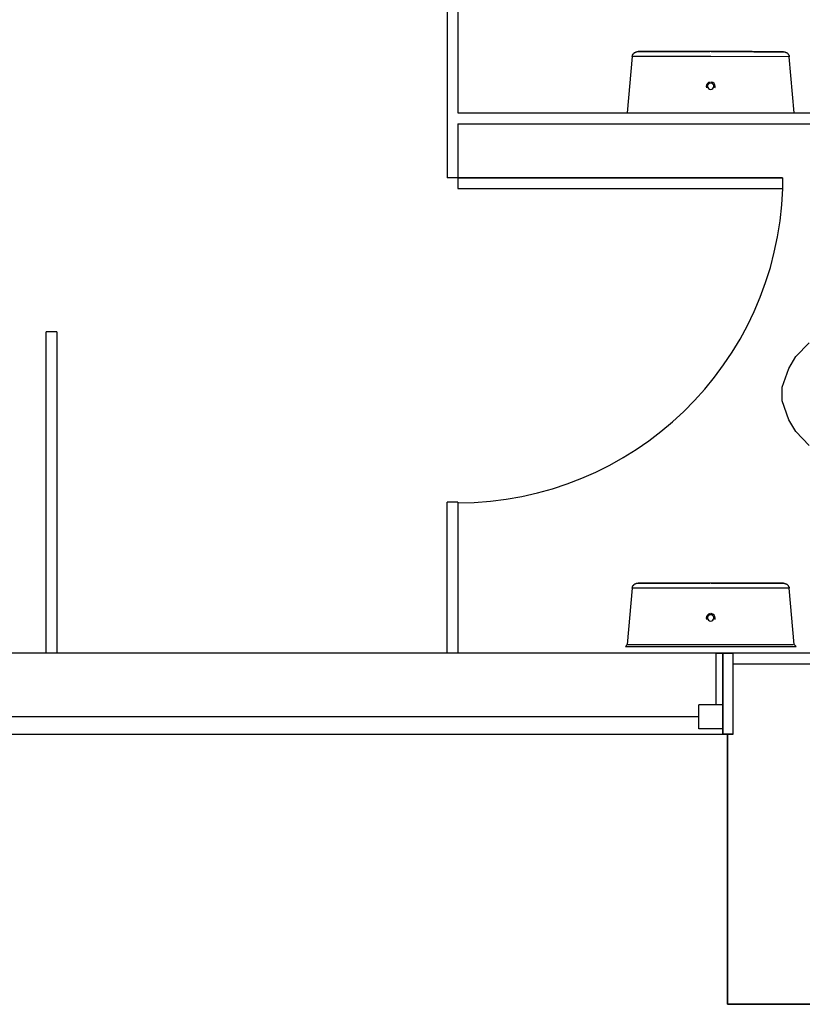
# Model space of a CAD drawing. Header units: millimetres. Extents: x 15 to 133, y 12 to 160.
# Tile 12 of 92: x 44.64 to 46.09, y 41.4 to 43.23. Entities that reach past the tile are written whole.
import ezdxf

# ---------------------------------------------------------------- set-up
doc = ezdxf.new("R2010")
doc.units = ezdxf.units.MM
doc.header["$MEASUREMENT"] = 0
doc.layers.add('Layout - Marco Polo', color=252, linetype='Continuous', lineweight=25)
doc.layers.add('Parede - Marco Polo', color=7, linetype='Continuous')

msp = doc.modelspace()

# ---------------------------------------------------------------- linework, layer by layer
at = {"layer": 'Layout - Marco Polo'}
for p, q in [((45.4316, 43.3172), (45.4316, 42.9337)), ((45.4516, 43.3172), (45.4516, 43.0537)), ((45.7741, 43.1582), (45.7651, 43.0537)), ((45.9196, 43.1582), (45.7756, 43.1582)), ((46.0636, 43.1577), (45.9196, 43.1582)), ((46.0741, 43.0537), (46.0651, 43.1577)), ((45.4516, 43.0537), (46.8611, 43.0537)), ((45.7666, 43.0537), (45.9196, 43.0537)), ((45.9196, 43.0537), (46.0541, 43.0537)), ((45.4516, 43.0332), (45.4516, 42.9337)), ((45.4516, 43.0332), (46.8611, 43.0332)), ((45.4516, 42.9337), (45.4316, 42.9337)), ((46.0526, 42.9337), (45.4316, 42.9337)), ((45.4516, 42.9337), (45.4516, 42.9137)), ((45.4516, 42.9337), (45.4516, 42.9137)), ((45.4516, 42.9337), (46.0526, 42.9337)), ((46.0526, 42.9337), (46.0526, 42.9137)), ((46.0526, 42.9337), (46.0526, 42.9137)), ((45.4516, 42.9137), (46.0526, 42.9137)), ((45.4516, 42.9137), (46.0526, 42.9137)), ((44.6891, 42.0537), (44.6891, 42.6487)), ((44.7091, 42.6487), (44.6891, 42.6487)), ((44.7091, 42.6487), (44.7091, 42.0537)), ((46.0771, 42.6027), (46.1021, 42.6282)), ((46.0641, 42.5807), (46.0771, 42.6027)), ((46.0516, 42.5462), (46.0641, 42.5807)), ((46.0516, 42.5207), (46.0516, 42.5462)), ((46.0641, 42.4857), (46.0516, 42.5207)), ((46.0771, 42.4637), (46.0641, 42.4857)), ((46.1021, 42.4382), (46.0771, 42.4637)), ((45.4316, 42.0537), (45.4316, 42.3332)), ((45.4516, 42.3332), (45.4316, 42.3332)), ((45.4516, 42.3332), (45.4516, 42.0537)), ((45.7741, 42.1742), (45.7651, 42.0697)), ((45.9196, 42.1742), (45.7756, 42.1742)), ((46.0636, 42.1742), (45.9196, 42.1742)), ((46.0741, 42.0697), (46.0651, 42.1742)), ((45.7651, 42.0697), (45.7616, 42.0662)), ((45.7616, 42.0662), (45.9196, 42.0662)), ((45.7666, 42.0697), (45.9196, 42.0697)), ((45.9196, 42.0697), (46.0721, 42.0697)), ((45.9196, 42.0662), (46.0776, 42.0662)), ((46.0776, 42.0662), (46.0741, 42.0697)), ((45.9421, 42.0537), (41.8301, 42.0537)), ((45.9291, 42.0537), (45.9291, 41.9582)), ((45.9291, 42.0537), (45.9611, 42.0537)), ((45.9421, 42.0537), (45.9421, 41.9037)), ((45.9421, 41.9037), (45.9421, 42.0537)), ((45.9611, 42.0537), (45.9421, 42.0537)), ((46.8611, 42.0537), (45.9611, 42.0537)), ((45.8976, 41.9137), (45.8976, 41.9582)), ((45.9421, 41.9582), (45.8976, 41.9582)), ((45.9421, 41.9582), (45.9291, 41.9582)), ((45.9421, 41.9137), (45.9421, 41.9582)), ((45.9421, 41.9582), (45.9421, 41.9037)), ((45.8976, 41.9357), (41.8746, 41.9357)), ((41.8301, 41.9037), (45.9421, 41.9037)), ((45.9421, 41.9137), (45.8976, 41.9137)), ((45.9611, 41.9037), (45.9421, 41.9037)), ((45.9421, 41.9037), (45.9611, 41.9037))]:
    msp.add_line(p, q, dxfattribs=at)
for points in [[(45.7741, 43.1582), (45.7741, 43.1587), (45.7746, 43.1587), (45.7746, 43.1592), (45.7746, 43.1597), (45.7751, 43.1602), (45.7751, 43.1607), (45.7751, 43.1612), (45.7756, 43.1612), (45.7756, 43.1617), (45.7756, 43.1622), (45.7761, 43.1627), (45.7761, 43.1627), (45.7766, 43.1632), (45.7771, 43.1637), (45.7771, 43.1637), (45.7776, 43.1642), (45.7776, 43.1647), (45.7781, 43.1647), (45.7786, 43.1652), (45.7791, 43.1652), (45.7791, 43.1657), (45.7796, 43.1657), (45.7801, 43.1662), (45.7806, 43.1662), (45.7806, 43.1662), (45.7811, 43.1662), (45.7816, 43.1667), (45.7821, 43.1667), (45.7826, 43.1667), (45.7831, 43.1667), (45.7831, 43.1672), (45.7836, 43.1672), (45.7841, 43.1672), (45.7846, 43.1672), (45.7851, 43.1672)], [(45.9196, 43.1672), (45.9141, 43.1672), (45.9086, 43.1672), (45.9036, 43.1672), (45.8981, 43.1672), (45.8926, 43.1672), (45.8876, 43.1672), (45.8826, 43.1672), (45.8771, 43.1672), (45.8721, 43.1672), (45.8671, 43.1672), (45.8621, 43.1672), (45.8576, 43.1672), (45.8526, 43.1672), (45.8481, 43.1672), (45.8436, 43.1672), (45.8391, 43.1672), (45.8351, 43.1672), (45.8311, 43.1672), (45.8271, 43.1672), (45.8231, 43.1672), (45.8196, 43.1672), (45.8161, 43.1672), (45.8126, 43.1672), (45.8091, 43.1672), (45.8066, 43.1672), (45.8036, 43.1672), (45.8011, 43.1672), (45.7986, 43.1672), (45.7961, 43.1672), (45.7941, 43.1672), (45.7921, 43.1672), (45.7906, 43.1672), (45.7891, 43.1672), (45.7881, 43.1672), (45.7871, 43.1672), (45.7861, 43.1672), (45.7856, 43.1672), (45.7851, 43.1672), (45.7851, 43.1672), (45.7851, 43.1672)], [(45.7851, 43.1672), (45.7851, 43.1672), (45.7856, 43.1672), (45.7861, 43.1672), (45.7866, 43.1672), (45.7876, 43.1672), (45.7891, 43.1672), (45.7901, 43.1672), (45.7916, 43.1672), (45.7936, 43.1672), (45.7956, 43.1672), (45.7976, 43.1672), (45.8001, 43.1672), (45.8026, 43.1672), (45.8056, 43.1672), (45.8086, 43.1672), (45.8116, 43.1672), (45.8151, 43.1672), (45.8186, 43.1672), (45.8221, 43.1672), (45.8256, 43.1672), (45.8296, 43.1672), (45.8336, 43.1672), (45.8381, 43.1672), (45.8426, 43.1672), (45.8471, 43.1672), (45.8516, 43.1672), (45.8561, 43.1672), (45.8611, 43.1672), (45.8656, 43.1672), (45.8706, 43.1672), (45.8756, 43.1672), (45.8811, 43.1672), (45.8861, 43.1672), (45.8916, 43.1672), (45.8966, 43.1672), (45.9021, 43.1672), (45.9071, 43.1672), (45.9126, 43.1672), (45.9181, 43.1672)], [(46.0541, 43.1667), (46.0541, 43.1667), (46.0536, 43.1667), (46.0531, 43.1667), (46.0521, 43.1667), (46.0516, 43.1667), (46.0501, 43.1667), (46.0491, 43.1667), (46.0471, 43.1667), (46.0456, 43.1667), (46.0436, 43.1667), (46.0411, 43.1667), (46.0391, 43.1667), (46.0361, 43.1667), (46.0336, 43.1667), (46.0306, 43.1667), (46.0276, 43.1667), (46.0241, 43.1667), (46.0206, 43.1667), (46.0171, 43.1667), (46.0131, 43.1667), (46.0096, 43.1667), (46.0051, 43.1667), (46.0011, 43.1667), (45.9966, 43.1672), (45.9921, 43.1672), (45.9876, 43.1672), (45.9831, 43.1672), (45.9781, 43.1672), (45.9731, 43.1672), (45.9681, 43.1672), (45.9631, 43.1672), (45.9581, 43.1672), (45.9531, 43.1672), (45.9476, 43.1672), (45.9426, 43.1672), (45.9371, 43.1672), (45.9316, 43.1672), (45.9266, 43.1672), (45.9211, 43.1672), (45.9196, 43.1672)], [(45.9206, 43.1672), (45.9251, 43.1672), (45.9301, 43.1672), (45.9356, 43.1672), (45.9411, 43.1672), (45.9461, 43.1672), (45.9516, 43.1672), (45.9566, 43.1672), (45.9621, 43.1672), (45.9671, 43.1672), (45.9721, 43.1672), (45.9771, 43.1672), (45.9816, 43.1672), (45.9866, 43.1672), (45.9911, 43.1672), (45.9956, 43.1672), (45.9996, 43.1667), (46.0041, 43.1667), (46.0081, 43.1667), (46.0121, 43.1667), (46.0161, 43.1667), (46.0196, 43.1667), (46.0231, 43.1667), (46.0266, 43.1667), (46.0296, 43.1667), (46.0326, 43.1667), (46.0356, 43.1667), (46.0381, 43.1667), (46.0406, 43.1667), (46.0431, 43.1667), (46.0451, 43.1667), (46.0466, 43.1667), (46.0486, 43.1667), (46.0501, 43.1667), (46.0511, 43.1667), (46.0521, 43.1667), (46.0531, 43.1667), (46.0536, 43.1667), (46.0541, 43.1667), (46.0541, 43.1667), (46.0541, 43.1667)], [(46.0541, 43.1667), (46.0546, 43.1667), (46.0551, 43.1667), (46.0556, 43.1667), (46.0561, 43.1667), (46.0561, 43.1667), (46.0566, 43.1667), (46.0571, 43.1667), (46.0576, 43.1662), (46.0581, 43.1662), (46.0581, 43.1662), (46.0586, 43.1657), (46.0591, 43.1657), (46.0596, 43.1657), (46.0601, 43.1652), (46.0601, 43.1652), (46.0606, 43.1647), (46.0611, 43.1647), (46.0616, 43.1642), (46.0616, 43.1637), (46.0621, 43.1637), (46.0621, 43.1632), (46.0626, 43.1627), (46.0626, 43.1627), (46.0631, 43.1622), (46.0631, 43.1617), (46.0636, 43.1617), (46.0636, 43.1612), (46.0641, 43.1607), (46.0641, 43.1602), (46.0641, 43.1597), (46.0646, 43.1597), (46.0646, 43.1592), (46.0646, 43.1587), (46.0646, 43.1582), (46.0651, 43.1577)], [(45.7741, 42.1742), (45.7741, 42.1747), (45.7746, 42.1752), (45.7746, 42.1757), (45.7746, 42.1762), (45.7751, 42.1767), (45.7751, 42.1767), (45.7751, 42.1772), (45.7756, 42.1777), (45.7756, 42.1782), (45.7756, 42.1782), (45.7761, 42.1787), (45.7761, 42.1792), (45.7766, 42.1792), (45.7771, 42.1797), (45.7771, 42.1802), (45.7776, 42.1802), (45.7776, 42.1807), (45.7781, 42.1812), (45.7786, 42.1812), (45.7791, 42.1817), (45.7791, 42.1817), (45.7796, 42.1817), (45.7801, 42.1822), (45.7806, 42.1822), (45.7806, 42.1827), (45.7811, 42.1827), (45.7816, 42.1827), (45.7821, 42.1832), (45.7826, 42.1832), (45.7831, 42.1832), (45.7831, 42.1832), (45.7836, 42.1832), (45.7841, 42.1832), (45.7846, 42.1832), (45.7851, 42.1832)], [(45.9196, 42.1832), (45.9141, 42.1832), (45.9086, 42.1832), (45.9036, 42.1832), (45.8981, 42.1832), (45.8926, 42.1832), (45.8876, 42.1832), (45.8826, 42.1832), (45.8771, 42.1832), (45.8721, 42.1832), (45.8671, 42.1832), (45.8621, 42.1832), (45.8576, 42.1832), (45.8526, 42.1832), (45.8481, 42.1832), (45.8436, 42.1832), (45.8391, 42.1832), (45.8351, 42.1832), (45.8311, 42.1832), (45.8271, 42.1832), (45.8231, 42.1832), (45.8196, 42.1832), (45.8161, 42.1832), (45.8126, 42.1832), (45.8091, 42.1832), (45.8066, 42.1832), (45.8036, 42.1832), (45.8011, 42.1832), (45.7986, 42.1832), (45.7961, 42.1832), (45.7941, 42.1832), (45.7921, 42.1832), (45.7906, 42.1832), (45.7891, 42.1832), (45.7881, 42.1832), (45.7871, 42.1832), (45.7861, 42.1832), (45.7856, 42.1832), (45.7851, 42.1832), (45.7851, 42.1832), (45.7851, 42.1832)], [(45.7851, 42.1832), (45.7851, 42.1832), (45.7856, 42.1832), (45.7861, 42.1832), (45.7866, 42.1832), (45.7876, 42.1832), (45.7891, 42.1832), (45.7901, 42.1832), (45.7916, 42.1832), (45.7936, 42.1832), (45.7956, 42.1832), (45.7976, 42.1832), (45.8001, 42.1832), (45.8026, 42.1832), (45.8056, 42.1832), (45.8086, 42.1832), (45.8116, 42.1832), (45.8151, 42.1832), (45.8186, 42.1832), (45.8221, 42.1832), (45.8256, 42.1832), (45.8296, 42.1832), (45.8336, 42.1832), (45.8381, 42.1832), (45.8426, 42.1832), (45.8471, 42.1832), (45.8516, 42.1832), (45.8561, 42.1832), (45.8611, 42.1832), (45.8656, 42.1832), (45.8706, 42.1832), (45.8756, 42.1832), (45.8811, 42.1832), (45.8861, 42.1832), (45.8916, 42.1832), (45.8966, 42.1832), (45.9021, 42.1832), (45.9071, 42.1832), (45.9126, 42.1832), (45.9181, 42.1832)], [(46.0541, 42.1832), (46.0541, 42.1832), (46.0536, 42.1832), (46.0531, 42.1832), (46.0521, 42.1832), (46.0516, 42.1832), (46.0501, 42.1832), (46.0491, 42.1832), (46.0471, 42.1832), (46.0456, 42.1832), (46.0436, 42.1832), (46.0411, 42.1832), (46.0391, 42.1832), (46.0361, 42.1832), (46.0336, 42.1832), (46.0306, 42.1832), (46.0276, 42.1832), (46.0241, 42.1832), (46.0206, 42.1832), (46.0171, 42.1832), (46.0131, 42.1832), (46.0096, 42.1832), (46.0051, 42.1832), (46.0011, 42.1832), (45.9966, 42.1832), (45.9921, 42.1832), (45.9876, 42.1832), (45.9831, 42.1832), (45.9781, 42.1832), (45.9731, 42.1832), (45.9681, 42.1832), (45.9631, 42.1832), (45.9581, 42.1832), (45.9531, 42.1832), (45.9476, 42.1832), (45.9426, 42.1832), (45.9371, 42.1832), (45.9316, 42.1832), (45.9266, 42.1832), (45.9211, 42.1832), (45.9196, 42.1832)], [(45.9206, 42.1832), (45.9251, 42.1832), (45.9301, 42.1832), (45.9356, 42.1832), (45.9411, 42.1832), (45.9461, 42.1832), (45.9516, 42.1832), (45.9566, 42.1832), (45.9621, 42.1832), (45.9671, 42.1832), (45.9721, 42.1832), (45.9771, 42.1832), (45.9816, 42.1832), (45.9866, 42.1832), (45.9911, 42.1832), (45.9956, 42.1832), (45.9996, 42.1832), (46.0041, 42.1832), (46.0081, 42.1832), (46.0121, 42.1832), (46.0161, 42.1832), (46.0196, 42.1832), (46.0231, 42.1832), (46.0266, 42.1832), (46.0296, 42.1832), (46.0326, 42.1832), (46.0356, 42.1832), (46.0381, 42.1832), (46.0406, 42.1832), (46.0431, 42.1832), (46.0451, 42.1832), (46.0466, 42.1832), (46.0486, 42.1832), (46.0501, 42.1832), (46.0511, 42.1832), (46.0521, 42.1832), (46.0531, 42.1832), (46.0536, 42.1832), (46.0541, 42.1832), (46.0541, 42.1832), (46.0541, 42.1832)], [(46.0541, 42.1832), (46.0546, 42.1832), (46.0551, 42.1832), (46.0556, 42.1832), (46.0561, 42.1832), (46.0561, 42.1827), (46.0566, 42.1827), (46.0571, 42.1827), (46.0576, 42.1827), (46.0581, 42.1822), (46.0581, 42.1822), (46.0586, 42.1822), (46.0591, 42.1817), (46.0596, 42.1817), (46.0601, 42.1817), (46.0601, 42.1812), (46.0606, 42.1812), (46.0611, 42.1807), (46.0616, 42.1802), (46.0616, 42.1802), (46.0621, 42.1797), (46.0621, 42.1797), (46.0626, 42.1792), (46.0626, 42.1787), (46.0631, 42.1787), (46.0631, 42.1782), (46.0636, 42.1777), (46.0636, 42.1772), (46.0641, 42.1767), (46.0641, 42.1767), (46.0641, 42.1762), (46.0646, 42.1757), (46.0646, 42.1752), (46.0646, 42.1747), (46.0646, 42.1747), (46.0651, 42.1742)]]:
    msp.add_lwpolyline(points, dxfattribs=at)
for centre, radius, start, end in [((45.9196, 43.1027), 0.00813, 97.8463, 179.949), ((45.9196, 43.1027), 0.00813, 179.949, 199.896), ((45.9196, 43.1027), 0.0059, 359.949, 179.949), ((45.9196, 43.1027), 0.0059, 179.949, 359.949), ((45.9196, 43.1027), 0.00813, 359.949, 82.0524), ((45.9196, 43.1027), 0.00813, 340.003, 359.949), ((45.4516, 42.9337), 0.6017, 270, 358.095), ((45.9196, 42.1187), 0.00813, 97.8463, 179.949), ((45.9196, 42.1187), 0.00813, 179.949, 199.896), ((45.9196, 42.1187), 0.0059, 359.949, 179.949), ((45.9196, 42.1187), 0.0059, 179.949, 359.949), ((45.9196, 42.1187), 0.00813, 359.949, 82.0524), ((45.9196, 42.1187), 0.00813, 340.003, 359.949)]:
    msp.add_arc(centre, radius, start, end, dxfattribs=at)
at = {"layer": 'Parede - Marco Polo'}
for p, q in [((45.9611, 41.9037), (45.9611, 42.0537)), ((45.9611, 42.0337), (46.8811, 42.0337)), ((45.9506, 41.4037), (45.9506, 41.9037)), ((45.9511, 41.4037), (45.9511, 41.9037)), ((45.9506, 41.4037), (47.5011, 41.4037)), ((47.5011, 41.4037), (45.9511, 41.4037))]:
    msp.add_line(p, q, dxfattribs=at)

doc.saveas('drawing.dxf')
